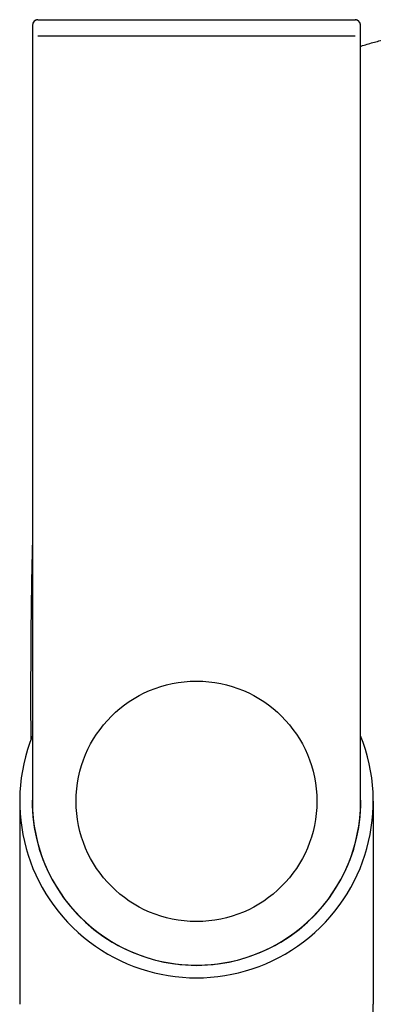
# Model space of a CAD drawing. Header units: millimetres. Extents: x 8 to 839, y 12 to 2009.
# Tile 9 of 22: x 403 to 435, y 897 to 987. Entities that reach past the tile are written whole.
import ezdxf

# ---------------------------------------------------------------- set-up
doc = ezdxf.new("R2010")
doc.units = ezdxf.units.MM

msp = doc.modelspace()

# ---------------------------------------------------------------- linework, layer by layer
at = {"color": 7, "linetype": 'Continuous', "lineweight": 30}
for p, q in [((404.643, 986.984), (433.611, 986.984)), ((433.611, 986.984), (433.651, 986.983)), ((433.682, 986.979), (433.611, 986.984)), ((404.132, 985.484), (404.132, 915.484)), ((433.622, 985.484), (404.632, 985.484)), ((434.122, 915.484), (434.122, 985.484)), ((402.977, 915.484), (402.977, 896.912)), ((435.277, 915.484), (435.277, 896.912)), ((435.277, 878.34), (435.277, 896.915))]:
    msp.add_line(p, q, dxfattribs=at)
msp.add_circle((419.127, 915.484), 11, dxfattribs=at)
for centre, radius, start, end in [((404.643, 986.484), 0.5, 90.00172, 180.00142), ((433.611, 986.484), 0.5, 359.99901, 70.47671), ((419.127, 915.484), 16.15, 158.19704, 21.80296), ((419.127, 915.484), 15.009, 177.53426, 2.46574), ((419.127, 915.484), 14.995, 180, 0)]:
    msp.add_arc(centre, radius, start, end, dxfattribs=at)
for points, knots in [([(404.143, 986.484), (404.142, 986.483), (404.141, 986.479), (404.14, 986.453), (404.139, 986.411), (404.137, 986.353), (404.136, 986.28), (404.135, 986.193), (404.134, 986.095), (404.134, 985.986), (404.133, 985.868), (404.133, 985.744), (404.132, 985.615), (404.132, 985.528), (404.132, 985.484)], [0, 0, 0, 0, 0.083655, 0.166504, 0.249999, 0.333718, 0.416554, 0.499957, 0.583671, 0.666504, 0.749906, 0.833589, 0.916471, 1, 1, 1, 1]), ([(404.603, 986.983), (404.584, 986.98), (404.548, 986.976), (404.492, 986.957), (404.439, 986.932), (404.39, 986.902), (404.345, 986.868), (404.306, 986.833), (404.272, 986.797), (404.242, 986.762), (404.216, 986.722), (404.194, 986.679), (404.177, 986.631), (404.159, 986.563), (404.146, 986.477), (404.139, 986.37), (404.138, 986.273), (404.137, 986.158), (404.139, 986.048), (404.144, 985.937), (404.145, 985.831), (404.145, 985.736), (404.144, 985.656), (404.142, 985.571), (404.141, 985.514), (404.14, 985.484)], [0, 0, 0, 0, 0.042544, 0.081493, 0.116861, 0.148754, 0.177369, 0.203003, 0.226062, 0.247073, 0.267956, 0.291886, 0.320408, 0.35413, 0.422949, 0.485815, 0.566541, 0.644893, 0.721453, 0.77999, 0.845646, 0.881446, 0.919152, 0.958702, 1, 1, 1, 1]), ([(433.722, 986.969), (433.717, 986.97), (433.693, 986.979), (433.67, 986.981), (433.651, 986.983)], [0, 0, 0, 0, 0.178621, 1, 1, 1, 1]), ([(434.114, 985.484), (434.114, 985.532), (434.116, 985.623), (434.117, 985.749), (434.118, 985.874), (434.118, 985.993), (434.118, 986.099), (434.117, 986.186), (434.116, 986.27), (434.113, 986.357), (434.11, 986.435), (434.105, 986.498), (434.1, 986.549), (434.091, 986.594), (434.08, 986.635), (434.066, 986.672), (434.047, 986.709), (434.024, 986.745), (433.996, 986.783), (433.962, 986.822), (433.922, 986.861), (433.876, 986.897), (433.825, 986.929), (433.77, 986.956), (433.71, 986.975), (433.671, 986.98), (433.651, 986.983)], [0, 0, 0, 0, 0.06747, 0.128938, 0.184613, 0.257622, 0.318513, 0.368052, 0.418605, 0.476401, 0.542121, 0.590146, 0.632682, 0.66733, 0.688993, 0.708195, 0.726809, 0.74692, 0.769139, 0.793765, 0.821028, 0.851084, 0.884021, 0.91986, 0.958555, 1, 1, 1, 1]), ([(434.122, 985.484), (434.122, 985.528), (434.122, 985.615), (434.121, 985.744), (434.121, 985.868), (434.12, 985.986), (434.119, 986.095), (434.119, 986.193), (434.118, 986.28), (434.116, 986.353), (434.115, 986.411), (434.114, 986.453), (434.113, 986.479), (434.112, 986.483), (434.111, 986.484)], [0, 0, 0, 0, 0.083649, 0.166491, 0.24998, 0.333695, 0.416529, 0.49993, 0.583646, 0.666482, 0.749888, 0.833577, 0.916465, 1, 1, 1, 1]), ([(434.122, 984.559), (434.137, 984.564), (434.508, 984.684), (435.244, 984.893), (436.333, 985.186), (437.396, 985.439), (438.432, 985.66), (439.438, 985.849), (440.453, 986.014), (441.477, 986.155), (442.502, 986.271), (443.528, 986.361), (444.555, 986.426), (445.589, 986.467), (446.28, 986.472), (446.627, 986.474)], [0, 0, 0, 0, 0.003716, 0.092072, 0.180849, 0.270047, 0.350331, 0.43096, 0.511944, 0.593291, 0.675013, 0.755654, 0.836687, 0.918129, 1, 1, 1, 1]), ([(404.132, 938.94), (404.128, 938.809), (404.117, 938.406), (404.101, 937.723), (404.081, 936.825), (404.062, 935.843), (404.043, 934.773), (404.027, 933.67), (404.013, 932.533), (404.001, 931.364), (403.991, 930.136), (403.983, 928.854), (403.977, 927.523), (403.973, 926.179), (403.972, 924.93), (403.974, 923.782), (403.977, 922.742), (403.982, 921.853), (403.987, 921.31), (403.988, 921.109)], [0, 0, 0, 0, 0.022074, 0.06781, 0.115019, 0.173076, 0.233083, 0.294989, 0.358764, 0.424365, 0.491677, 0.565267, 0.640104, 0.715638, 0.791256, 0.850316, 0.908725, 0.966171, 1, 1, 1, 1])]:
    msp.add_open_spline(points, degree=3, knots=knots, dxfattribs=at)

doc.saveas('drawing.dxf')
